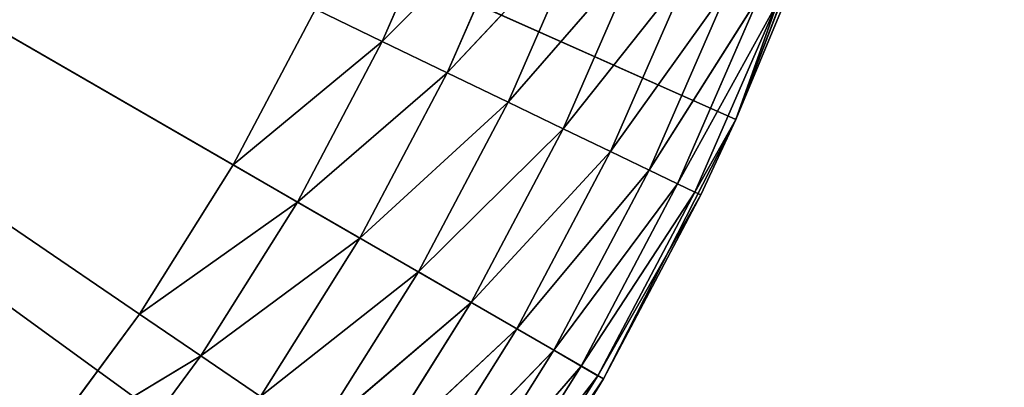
# Model space of a CAD drawing. Header units: centimetres. Extents: x 0.01 to 2.21, y 0.02 to 5.03.
# Tile 103 of 129: x 1.54 to 1.77, y 3.7 to 3.78. Entities that reach past the tile are written whole.
import ezdxf

# ---------------------------------------------------------------- set-up
doc = ezdxf.new("R2010")
doc.units = ezdxf.units.CM
doc.header["$LTSCALE"] = 2.54
doc.layers.get('0').update_dxf_attribs({"true_color": 0xff5454})

# ---------------------------------------------------------------- blocks, each defined once
blk = doc.blocks.new('Haczyk na r_czniki NUV przykr_cany.STL')
at = {"color": 0}
for p, q in [((1.58731, 3.75, 0.6515), (1.111, 4.025, 0.6515)), ((1.111, 4.025, 0.6515), (1.56543, 3.71517, 0.6515)), ((1.58731, 3.75, 0.6515), (1.111, 4.025, 0.6515)), ((1.111, 4.025, 0.6515), (1.56543, 3.71517, 0.6515)), ((1.67392, 3.7, 0.1515), (1.111, 4.025, 0.1515)), ((1.111, 4.025, 0.1515), (1.7048, 3.76062, 0.1515)), ((1.67392, 3.7, 0.1515), (1.111, 4.025, 0.1515)), ((1.63686, 3.64294, 0.1515), (1.111, 4.025, 0.1515)), ((1.63686, 3.64294, 0.1515), (1.111, 4.025, 0.1515)), ((1.111, 4.025, 0.1515), (1.7048, 3.76062, 0.1515)), ((1.7048, 3.76062, 0.1515), (1.72919, 3.82414, 0.1515)), ((1.7048, 3.76062, 0.1515), (1.72919, 3.82414, 0.1515)), ((1.63915, 3.81772, 0.64998), (1.62218, 3.77883, 0.64998)), ((1.63915, 3.81772, 0.64998), (1.62218, 3.77883, 0.64998)), ((1.65482, 3.81157, 0.64547), (1.62218, 3.77883, 0.64998)), ((1.65482, 3.81157, 0.64547), (1.62218, 3.77883, 0.64998)), ((1.65482, 3.81157, 0.64547), (1.63735, 3.77152, 0.64547)), ((1.65482, 3.81157, 0.64547), (1.63735, 3.77152, 0.64547)), ((1.66952, 3.8058, 0.6381), (1.63735, 3.77152, 0.64547)), ((1.66952, 3.8058, 0.6381), (1.63735, 3.77152, 0.64547)), ((1.66952, 3.8058, 0.6381), (1.65158, 3.76467, 0.6381)), ((1.66952, 3.8058, 0.6381), (1.65158, 3.76467, 0.6381)), ((1.68282, 3.80058, 0.6281), (1.65158, 3.76467, 0.6381)), ((1.68282, 3.80058, 0.6281), (1.65158, 3.76467, 0.6381)), ((1.68282, 3.80058, 0.6281), (1.66445, 3.75847, 0.6281)), ((1.68282, 3.80058, 0.6281), (1.66445, 3.75847, 0.6281)), ((1.69429, 3.79608, 0.61578), (1.66445, 3.75847, 0.6281)), ((1.69429, 3.79608, 0.61578), (1.66445, 3.75847, 0.6281)), ((1.69429, 3.79608, 0.61578), (1.67555, 3.75313, 0.61578)), ((1.69429, 3.79608, 0.61578), (1.67555, 3.75313, 0.61578)), ((1.7036, 3.79242, 0.6015), (1.67555, 3.75313, 0.61578)), ((1.7036, 3.79242, 0.6015), (1.67555, 3.75313, 0.61578)), ((1.7036, 3.79242, 0.6015), (1.68456, 3.74879, 0.6015)), ((1.7036, 3.79242, 0.6015), (1.68456, 3.74879, 0.6015)), ((1.71045, 3.78973, 0.5857), (1.68456, 3.74879, 0.6015)), ((1.71045, 3.78973, 0.5857), (1.68456, 3.74879, 0.6015)), ((1.71045, 3.78973, 0.5857), (1.6912, 3.74559, 0.5857)), ((1.71045, 3.78973, 0.5857), (1.6912, 3.74559, 0.5857)), ((1.58731, 3.75, 0.6515), (1.60653, 3.78636, 0.6515)), ((1.58731, 3.75, 0.6515), (1.60653, 3.78636, 0.6515)), ((1.60653, 3.78636, 0.6515), (1.62218, 3.77883, 0.64998)), ((1.60653, 3.78636, 0.6515), (1.62218, 3.77883, 0.64998)), ((1.71465, 3.78808, 0.56886), (1.6912, 3.74559, 0.5857)), ((1.71465, 3.78808, 0.56886), (1.6912, 3.74559, 0.5857)), ((1.71465, 3.78808, 0.56886), (1.69526, 3.74363, 0.56886)), ((1.71465, 3.78808, 0.56886), (1.69526, 3.74363, 0.56886)), ((1.71465, 3.78808, 0.56886), (1.7048, 3.76062, 0.5515)), ((1.71465, 3.78808, 0.56886), (1.7048, 3.76062, 0.5515)), ((1.7048, 3.76062, 0.1515), (1.71607, 3.78753, 0.5515)), ((1.71607, 3.78753, 0.5515), (1.7048, 3.76062, 0.5515)), ((1.7048, 3.76062, 0.1515), (1.71607, 3.78753, 0.5515)), ((1.71607, 3.78753, 0.5515), (1.7048, 3.76062, 0.5515)), ((1.58731, 3.75, 0.6515), (1.62218, 3.77883, 0.64998)), ((1.58731, 3.75, 0.6515), (1.62218, 3.77883, 0.64998)), ((1.60235, 3.74132, 0.64998), (1.62218, 3.77883, 0.64998)), ((1.60235, 3.74132, 0.64998), (1.62218, 3.77883, 0.64998)), ((1.62218, 3.77883, 0.64998), (1.63735, 3.77152, 0.64547)), ((1.62218, 3.77883, 0.64998), (1.63735, 3.77152, 0.64547)), ((1.60235, 3.74132, 0.64998), (1.63735, 3.77152, 0.64547)), ((1.60235, 3.74132, 0.64998), (1.63735, 3.77152, 0.64547)), ((1.61693, 3.7329, 0.64547), (1.63735, 3.77152, 0.64547)), ((1.61693, 3.7329, 0.64547), (1.63735, 3.77152, 0.64547)), ((1.63735, 3.77152, 0.64547), (1.65158, 3.76467, 0.6381)), ((1.63735, 3.77152, 0.64547), (1.65158, 3.76467, 0.6381)), ((1.61693, 3.7329, 0.64547), (1.65158, 3.76467, 0.6381)), ((1.61693, 3.7329, 0.64547), (1.65158, 3.76467, 0.6381)), ((1.63062, 3.725, 0.6381), (1.65158, 3.76467, 0.6381)), ((1.63062, 3.725, 0.6381), (1.65158, 3.76467, 0.6381)), ((1.65158, 3.76467, 0.6381), (1.66445, 3.75847, 0.6281)), ((1.65158, 3.76467, 0.6381), (1.66445, 3.75847, 0.6281)), ((1.67392, 3.7, 0.1515), (1.7048, 3.76062, 0.1515)), ((1.67392, 3.7, 0.1515), (1.7048, 3.76062, 0.1515)), ((1.7048, 3.76062, 0.5515), (1.69526, 3.74363, 0.56886)), ((1.7048, 3.76062, 0.5515), (1.69526, 3.74363, 0.56886)), ((1.7048, 3.76062, 0.1515), (1.69663, 3.74298, 0.5515)), ((1.7048, 3.76062, 0.1515), (1.69663, 3.74298, 0.5515)), ((1.7048, 3.76062, 0.5515), (1.69663, 3.74298, 0.5515)), ((1.7048, 3.76062, 0.5515), (1.69663, 3.74298, 0.5515)), ((1.7048, 3.76062, 0.1515), (1.7048, 3.76062, 0.5515)), ((1.7048, 3.76062, 0.1515), (1.7048, 3.76062, 0.5515)), ((1.63062, 3.725, 0.6381), (1.66445, 3.75847, 0.6281)), ((1.63062, 3.725, 0.6381), (1.66445, 3.75847, 0.6281)), ((1.64298, 3.71786, 0.6281), (1.66445, 3.75847, 0.6281)), ((1.64298, 3.71786, 0.6281), (1.66445, 3.75847, 0.6281)), ((1.66445, 3.75847, 0.6281), (1.67555, 3.75313, 0.61578)), ((1.66445, 3.75847, 0.6281), (1.67555, 3.75313, 0.61578)), ((1.64298, 3.71786, 0.6281), (1.67555, 3.75313, 0.61578)), ((1.64298, 3.71786, 0.6281), (1.67555, 3.75313, 0.61578)), ((1.65366, 3.7117, 0.61578), (1.67555, 3.75313, 0.61578)), ((1.65366, 3.7117, 0.61578), (1.67555, 3.75313, 0.61578)), ((1.67555, 3.75313, 0.61578), (1.68456, 3.74879, 0.6015)), ((1.67555, 3.75313, 0.61578), (1.68456, 3.74879, 0.6015)), ((1.56543, 3.71517, 0.6515), (1.58731, 3.75, 0.6515)), ((1.56543, 3.71517, 0.6515), (1.58731, 3.75, 0.6515)), ((1.58731, 3.75, 0.6515), (1.60235, 3.74132, 0.64998)), ((1.58731, 3.75, 0.6515), (1.60235, 3.74132, 0.64998)), ((1.65366, 3.7117, 0.61578), (1.68456, 3.74879, 0.6015)), ((1.65366, 3.7117, 0.61578), (1.68456, 3.74879, 0.6015)), ((1.66231, 3.7067, 0.6015), (1.68456, 3.74879, 0.6015)), ((1.66231, 3.7067, 0.6015), (1.68456, 3.74879, 0.6015)), ((1.68456, 3.74879, 0.6015), (1.6912, 3.74559, 0.5857)), ((1.68456, 3.74879, 0.6015), (1.6912, 3.74559, 0.5857)), ((1.66231, 3.7067, 0.6015), (1.6912, 3.74559, 0.5857)), ((1.66231, 3.7067, 0.6015), (1.6912, 3.74559, 0.5857)), ((1.66869, 3.70302, 0.5857), (1.6912, 3.74559, 0.5857)), ((1.66869, 3.70302, 0.5857), (1.6912, 3.74559, 0.5857)), ((1.6912, 3.74559, 0.5857), (1.69526, 3.74363, 0.56886)), ((1.6912, 3.74559, 0.5857), (1.69526, 3.74363, 0.56886)), ((1.66869, 3.70302, 0.5857), (1.69526, 3.74363, 0.56886)), ((1.66869, 3.70302, 0.5857), (1.69526, 3.74363, 0.56886)), ((1.6726, 3.70076, 0.56886), (1.69526, 3.74363, 0.56886)), ((1.6726, 3.70076, 0.56886), (1.69526, 3.74363, 0.56886)), ((1.6726, 3.70076, 0.56886), (1.69663, 3.74298, 0.5515)), ((1.6726, 3.70076, 0.56886), (1.69663, 3.74298, 0.5515)), ((1.67392, 3.7, 0.1515), (1.69663, 3.74298, 0.5515)), ((1.69663, 3.74298, 0.5515), (1.67392, 3.7, 0.5515)), ((1.67392, 3.7, 0.1515), (1.69663, 3.74298, 0.5515)), ((1.69663, 3.74298, 0.5515), (1.67392, 3.7, 0.5515)), ((1.69526, 3.74363, 0.56886), (1.69663, 3.74298, 0.5515)), ((1.69526, 3.74363, 0.56886), (1.69663, 3.74298, 0.5515)), ((1.56543, 3.71517, 0.6515), (1.60235, 3.74132, 0.64998)), ((1.56543, 3.71517, 0.6515), (1.60235, 3.74132, 0.64998)), ((1.57978, 3.70539, 0.64998), (1.60235, 3.74132, 0.64998)), ((1.57978, 3.70539, 0.64998), (1.60235, 3.74132, 0.64998)), ((1.60235, 3.74132, 0.64998), (1.61693, 3.7329, 0.64547)), ((1.60235, 3.74132, 0.64998), (1.61693, 3.7329, 0.64547)), ((1.57978, 3.70539, 0.64998), (1.61693, 3.7329, 0.64547)), ((1.57978, 3.70539, 0.64998), (1.61693, 3.7329, 0.64547)), ((1.59369, 3.69591, 0.64547), (1.61693, 3.7329, 0.64547)), ((1.59369, 3.69591, 0.64547), (1.61693, 3.7329, 0.64547)), ((1.61693, 3.7329, 0.64547), (1.63062, 3.725, 0.6381)), ((1.61693, 3.7329, 0.64547), (1.63062, 3.725, 0.6381)), ((1.59369, 3.69591, 0.64547), (1.63062, 3.725, 0.6381)), ((1.59369, 3.69591, 0.64547), (1.63062, 3.725, 0.6381)), ((1.60674, 3.68701, 0.6381), (1.63062, 3.725, 0.6381)), ((1.60674, 3.68701, 0.6381), (1.63062, 3.725, 0.6381)), ((1.63062, 3.725, 0.6381), (1.64298, 3.71786, 0.6281)), ((1.63062, 3.725, 0.6381), (1.64298, 3.71786, 0.6281)), ((1.60674, 3.68701, 0.6381), (1.64298, 3.71786, 0.6281)), ((1.60674, 3.68701, 0.6381), (1.64298, 3.71786, 0.6281)), ((1.61854, 3.67896, 0.6281), (1.64298, 3.71786, 0.6281)), ((1.61854, 3.67896, 0.6281), (1.64298, 3.71786, 0.6281)), ((1.64298, 3.71786, 0.6281), (1.65366, 3.7117, 0.61578)), ((1.64298, 3.71786, 0.6281), (1.65366, 3.7117, 0.61578)), ((1.54101, 3.68208, 0.6515), (1.56543, 3.71517, 0.6515)), ((1.54101, 3.68208, 0.6515), (1.56543, 3.71517, 0.6515)), ((1.57978, 3.70539, 0.64998), (1.56543, 3.71517, 0.6515)), ((1.57978, 3.70539, 0.64998), (1.56543, 3.71517, 0.6515)), ((1.61854, 3.67896, 0.6281), (1.65366, 3.7117, 0.61578)), ((1.61854, 3.67896, 0.6281), (1.65366, 3.7117, 0.61578)), ((1.62872, 3.67202, 0.61578), (1.65366, 3.7117, 0.61578)), ((1.62872, 3.67202, 0.61578), (1.65366, 3.7117, 0.61578)), ((1.65366, 3.7117, 0.61578), (1.66231, 3.7067, 0.6015)), ((1.65366, 3.7117, 0.61578), (1.66231, 3.7067, 0.6015)), ((1.62872, 3.67202, 0.61578), (1.66231, 3.7067, 0.6015)), ((1.62872, 3.67202, 0.61578), (1.66231, 3.7067, 0.6015)), ((1.63699, 3.66639, 0.6015), (1.66231, 3.7067, 0.6015)), ((1.63699, 3.66639, 0.6015), (1.66231, 3.7067, 0.6015)), ((1.66231, 3.7067, 0.6015), (1.66869, 3.70302, 0.5857)), ((1.66231, 3.7067, 0.6015), (1.66869, 3.70302, 0.5857)), ((1.54101, 3.68208, 0.6515), (1.57978, 3.70539, 0.64998)), ((1.54101, 3.68208, 0.6515), (1.57978, 3.70539, 0.64998)), ((1.55458, 3.67125, 0.64998), (1.57978, 3.70539, 0.64998)), ((1.55458, 3.67125, 0.64998), (1.57978, 3.70539, 0.64998)), ((1.59369, 3.69591, 0.64547), (1.57978, 3.70539, 0.64998)), ((1.59369, 3.69591, 0.64547), (1.57978, 3.70539, 0.64998)), ((1.63699, 3.66639, 0.6015), (1.66869, 3.70302, 0.5857)), ((1.63699, 3.66639, 0.6015), (1.66869, 3.70302, 0.5857)), ((1.64307, 3.66224, 0.5857), (1.66869, 3.70302, 0.5857)), ((1.64307, 3.66224, 0.5857), (1.66869, 3.70302, 0.5857)), ((1.66869, 3.70302, 0.5857), (1.6726, 3.70076, 0.56886)), ((1.66869, 3.70302, 0.5857), (1.6726, 3.70076, 0.56886)), ((1.63686, 3.64294, 0.1515), (1.67392, 3.7, 0.1515)), ((1.63686, 3.64294, 0.1515), (1.67392, 3.7, 0.1515)), ((1.64307, 3.66224, 0.5857), (1.6726, 3.70076, 0.56886)), ((1.64307, 3.66224, 0.5857), (1.6726, 3.70076, 0.56886)), ((1.6468, 3.6597, 0.56886), (1.6726, 3.70076, 0.56886)), ((1.6468, 3.6597, 0.56886), (1.6726, 3.70076, 0.56886)), ((1.6468, 3.6597, 0.56886), (1.67392, 3.7, 0.5515)), ((1.6468, 3.6597, 0.56886), (1.67392, 3.7, 0.5515)), ((1.67392, 3.7, 0.1515), (1.64806, 3.65884, 0.5515)), ((1.67392, 3.7, 0.1515), (1.64806, 3.65884, 0.5515)), ((1.67392, 3.7, 0.5515), (1.64806, 3.65884, 0.5515)), ((1.67392, 3.7, 0.5515), (1.64806, 3.65884, 0.5515)), ((1.6726, 3.70076, 0.56886), (1.67392, 3.7, 0.5515)), ((1.6726, 3.70076, 0.56886), (1.67392, 3.7, 0.5515)), ((1.67392, 3.7, 0.1515), (1.67392, 3.7, 0.5515)), ((1.67392, 3.7, 0.1515), (1.67392, 3.7, 0.5515))]:
    blk.add_line(p, q, dxfattribs=at)
mesh = blk.add_polyface(dxfattribs=at)
corners = [(2.211, 0.325, 0.0015), (1.43989, 3.90529, 0.0015), (2.211, 4.525, 0.0015)]
mesh.append_faces([[corners[k] for k in face] for face in [(0, 1, 2)]], dxfattribs={"color": 0})
mesh = blk.add_polyface(dxfattribs=at)
corners = [(2.211, 4.525, 0.1515), (1.45568, 3.96422, 0.1515), (2.211, 0.325, 0.1515)]
mesh.append_faces([[corners[k] for k in face] for face in [(0, 1, 2)]], dxfattribs={"color": 0})
mesh = blk.add_polyface(dxfattribs=at)
corners = [(1.58731, 3.75, 0.6515), (1.111, 4.025, 0.6515), (1.56543, 3.71517, 0.6515)]
mesh.append_faces([[corners[k] for k in face] for face in [(0, 1, 2)]], dxfattribs={"color": 0})
mesh = blk.add_polyface(dxfattribs=at)
corners = [(1.60653, 3.78636, 0.6515), (1.111, 4.025, 0.6515), (1.58731, 3.75, 0.6515)]
mesh.append_faces([[corners[k] for k in face] for face in [(0, 1, 2)]], dxfattribs={"color": 0})
mesh = blk.add_polyface(dxfattribs=at)
corners = [(1.54101, 3.68208, 0.6515), (1.111, 4.025, 0.6515), (1.51418, 3.6509, 0.6515)]
mesh.append_faces([[corners[k] for k in face] for face in [(0, 1, 2)]], dxfattribs={"color": 0})
mesh = blk.add_polyface(dxfattribs=at)
corners = [(1.56543, 3.71517, 0.6515), (1.111, 4.025, 0.6515), (1.54101, 3.68208, 0.6515)]
mesh.append_faces([[corners[k] for k in face] for face in [(0, 1, 2)]], dxfattribs={"color": 0})
mesh = blk.add_polyface(dxfattribs=at)
corners = [(1.59404, 3.59007, 0.1515), (1.54593, 3.54196, 0.1515), (1.111, 4.025, 0.1515)]
mesh.append_faces([[corners[k] for k in face] for face in [(0, 1, 2)]], dxfattribs={"color": 0})
mesh = blk.add_polyface(dxfattribs=at)
corners = [(1.54593, 3.54196, 0.1515), (1.49306, 3.49914, 0.1515), (1.111, 4.025, 0.1515)]
mesh.append_faces([[corners[k] for k in face] for face in [(0, 1, 2)]], dxfattribs={"color": 0})
mesh = blk.add_polyface(dxfattribs=at)
corners = [(1.7048, 3.76062, 0.1515), (1.67392, 3.7, 0.1515), (1.111, 4.025, 0.1515)]
mesh.append_faces([[corners[k] for k in face] for face in [(0, 1, 2)]], dxfattribs={"color": 0})
mesh = blk.add_polyface(dxfattribs=at)
corners = [(1.67392, 3.7, 0.1515), (1.63686, 3.64294, 0.1515), (1.111, 4.025, 0.1515)]
mesh.append_faces([[corners[k] for k in face] for face in [(0, 1, 2)]], dxfattribs={"color": 0})
mesh = blk.add_polyface(dxfattribs=at)
corners = [(1.63686, 3.64294, 0.1515), (1.59404, 3.59007, 0.1515), (1.111, 4.025, 0.1515)]
mesh.append_faces([[corners[k] for k in face] for face in [(0, 1, 2)]], dxfattribs={"color": 0})
mesh = blk.add_polyface(dxfattribs=at)
corners = [(1.72919, 3.82414, 0.1515), (1.7048, 3.76062, 0.1515), (1.111, 4.025, 0.1515)]
mesh.append_faces([[corners[k] for k in face] for face in [(0, 1, 2)]], dxfattribs={"color": 0})
mesh = blk.add_polyface(dxfattribs=at)
corners = [(2.211, 0.325, 0.1515), (1.45568, 3.96422, 0.1515), (1.43989, 3.90529, 0.1515)]
mesh.append_faces([[corners[k] for k in face] for face in [(0, 1, 2)]], dxfattribs={"color": 0})
mesh = blk.add_polyface(dxfattribs=at)
corners = [(2.211, 0.325, 0.0015), (1.41411, 3.85, 0.0015), (1.43989, 3.90529, 0.0015)]
mesh.append_faces([[corners[k] for k in face] for face in [(0, 1, 2)]], dxfattribs={"color": 0})
mesh = blk.add_polyface(dxfattribs=at)
corners = [(2.211, 0.325, 0.1515), (1.43989, 3.90529, 0.1515), (1.41411, 3.85, 0.1515)]
mesh.append_faces([[corners[k] for k in face] for face in [(0, 1, 2)]], dxfattribs={"color": 0})
mesh = blk.add_polyface(dxfattribs=at)
corners = [(2.211, 0.325, 0.0015), (1.37912, 3.80002, 0.0015), (1.41411, 3.85, 0.0015)]
mesh.append_faces([[corners[k] for k in face] for face in [(0, 1, 2)]], dxfattribs={"color": 0})
mesh = blk.add_polyface(dxfattribs=at)
corners = [(2.211, 0.325, 0.1515), (1.41411, 3.85, 0.1515), (1.37912, 3.80002, 0.1515)]
mesh.append_faces([[corners[k] for k in face] for face in [(0, 1, 2)]], dxfattribs={"color": 0})
mesh = blk.add_polyface(dxfattribs=at)
corners = [(1.72919, 3.82414, 0.1515), (1.71607, 3.78753, 0.5515), (1.7048, 3.76062, 0.1515)]
mesh.append_faces([[corners[k] for k in face] for face in [(0, 1, 2)]], dxfattribs={"color": 0})
mesh = blk.add_polyface(dxfattribs=at)
corners = [(1.63915, 3.81772, 0.64998), (1.60653, 3.78636, 0.6515), (1.62218, 3.77883, 0.64998)]
mesh.append_faces([[corners[k] for k in face] for face in [(0, 1, 2)]], dxfattribs={"color": 0})
mesh = blk.add_polyface(dxfattribs=at)
corners = [(1.65482, 3.81157, 0.64547), (1.63915, 3.81772, 0.64998), (1.62218, 3.77883, 0.64998)]
mesh.append_faces([[corners[k] for k in face] for face in [(0, 1, 2)]], dxfattribs={"color": 0})
mesh = blk.add_polyface(dxfattribs=at)
corners = [(1.65482, 3.81157, 0.64547), (1.62218, 3.77883, 0.64998), (1.63735, 3.77152, 0.64547)]
mesh.append_faces([[corners[k] for k in face] for face in [(0, 1, 2)]], dxfattribs={"color": 0})
mesh = blk.add_polyface(dxfattribs=at)
corners = [(1.66952, 3.8058, 0.6381), (1.65482, 3.81157, 0.64547), (1.63735, 3.77152, 0.64547)]
mesh.append_faces([[corners[k] for k in face] for face in [(0, 1, 2)]], dxfattribs={"color": 0})
mesh = blk.add_polyface(dxfattribs=at)
corners = [(1.66952, 3.8058, 0.6381), (1.63735, 3.77152, 0.64547), (1.65158, 3.76467, 0.6381)]
mesh.append_faces([[corners[k] for k in face] for face in [(0, 1, 2)]], dxfattribs={"color": 0})
mesh = blk.add_polyface(dxfattribs=at)
corners = [(1.68282, 3.80058, 0.6281), (1.66952, 3.8058, 0.6381), (1.65158, 3.76467, 0.6381)]
mesh.append_faces([[corners[k] for k in face] for face in [(0, 1, 2)]], dxfattribs={"color": 0})
mesh = blk.add_polyface(dxfattribs=at)
corners = [(1.68282, 3.80058, 0.6281), (1.65158, 3.76467, 0.6381), (1.66445, 3.75847, 0.6281)]
mesh.append_faces([[corners[k] for k in face] for face in [(0, 1, 2)]], dxfattribs={"color": 0})
mesh = blk.add_polyface(dxfattribs=at)
corners = [(1.69429, 3.79608, 0.61578), (1.68282, 3.80058, 0.6281), (1.66445, 3.75847, 0.6281)]
mesh.append_faces([[corners[k] for k in face] for face in [(0, 1, 2)]], dxfattribs={"color": 0})
mesh = blk.add_polyface(dxfattribs=at)
corners = [(2.211, 0.325, 0.0015), (1.33598, 3.75688, 0.0015), (1.37912, 3.80002, 0.0015)]
mesh.append_faces([[corners[k] for k in face] for face in [(0, 1, 2)]], dxfattribs={"color": 0})
mesh = blk.add_polyface(dxfattribs=at)
corners = [(2.211, 0.325, 0.1515), (1.37912, 3.80002, 0.1515), (1.33598, 3.75688, 0.1515)]
mesh.append_faces([[corners[k] for k in face] for face in [(0, 1, 2)]], dxfattribs={"color": 0})
mesh = blk.add_polyface(dxfattribs=at)
corners = [(1.69429, 3.79608, 0.61578), (1.66445, 3.75847, 0.6281), (1.67555, 3.75313, 0.61578)]
mesh.append_faces([[corners[k] for k in face] for face in [(0, 1, 2)]], dxfattribs={"color": 0})
mesh = blk.add_polyface(dxfattribs=at)
corners = [(1.69429, 3.79608, 0.61578), (1.67555, 3.75313, 0.61578), (1.7036, 3.79242, 0.6015)]
mesh.append_faces([[corners[k] for k in face] for face in [(0, 1, 2)]], dxfattribs={"color": 0})
mesh = blk.add_polyface(dxfattribs=at)
corners = [(1.7036, 3.79242, 0.6015), (1.67555, 3.75313, 0.61578), (1.68456, 3.74879, 0.6015)]
mesh.append_faces([[corners[k] for k in face] for face in [(0, 1, 2)]], dxfattribs={"color": 0})
mesh = blk.add_polyface(dxfattribs=at)
corners = [(1.7036, 3.79242, 0.6015), (1.68456, 3.74879, 0.6015), (1.71045, 3.78973, 0.5857)]
mesh.append_faces([[corners[k] for k in face] for face in [(0, 1, 2)]], dxfattribs={"color": 0})
mesh = blk.add_polyface(dxfattribs=at)
corners = [(1.71045, 3.78973, 0.5857), (1.68456, 3.74879, 0.6015), (1.6912, 3.74559, 0.5857)]
mesh.append_faces([[corners[k] for k in face] for face in [(0, 1, 2)]], dxfattribs={"color": 0})
mesh = blk.add_polyface(dxfattribs=at)
corners = [(1.71045, 3.78973, 0.5857), (1.6912, 3.74559, 0.5857), (1.71465, 3.78808, 0.56886)]
mesh.append_faces([[corners[k] for k in face] for face in [(0, 1, 2)]], dxfattribs={"color": 0})
mesh = blk.add_polyface(dxfattribs=at)
corners = [(1.62218, 3.77883, 0.64998), (1.60653, 3.78636, 0.6515), (1.58731, 3.75, 0.6515)]
mesh.append_faces([[corners[k] for k in face] for face in [(0, 1, 2)]], dxfattribs={"color": 0})
mesh = blk.add_polyface(dxfattribs=at)
corners = [(1.71465, 3.78808, 0.56886), (1.6912, 3.74559, 0.5857), (1.69526, 3.74363, 0.56886)]
mesh.append_faces([[corners[k] for k in face] for face in [(0, 1, 2)]], dxfattribs={"color": 0})
mesh = blk.add_polyface(dxfattribs=at)
corners = [(1.71465, 3.78808, 0.56886), (1.69526, 3.74363, 0.56886), (1.7048, 3.76062, 0.5515)]
mesh.append_faces([[corners[k] for k in face] for face in [(0, 1, 2)]], dxfattribs={"color": 0})
mesh = blk.add_polyface(dxfattribs=at)
corners = [(1.71465, 3.78808, 0.56886), (1.7048, 3.76062, 0.5515), (1.71607, 3.78753, 0.5515)]
mesh.append_faces([[corners[k] for k in face] for face in [(0, 1, 2)]], dxfattribs={"color": 0})
mesh = blk.add_polyface(dxfattribs=at)
corners = [(1.71607, 3.78753, 0.5515), (1.7048, 3.76062, 0.5515), (1.7048, 3.76062, 0.1515)]
mesh.append_faces([[corners[k] for k in face] for face in [(0, 1, 2)]], dxfattribs={"color": 0})
mesh = blk.add_polyface(dxfattribs=at)
corners = [(1.62218, 3.77883, 0.64998), (1.58731, 3.75, 0.6515), (1.60235, 3.74132, 0.64998)]
mesh.append_faces([[corners[k] for k in face] for face in [(0, 1, 2)]], dxfattribs={"color": 0})
mesh = blk.add_polyface(dxfattribs=at)
corners = [(1.63735, 3.77152, 0.64547), (1.62218, 3.77883, 0.64998), (1.60235, 3.74132, 0.64998)]
mesh.append_faces([[corners[k] for k in face] for face in [(0, 1, 2)]], dxfattribs={"color": 0})
mesh = blk.add_polyface(dxfattribs=at)
corners = [(1.63735, 3.77152, 0.64547), (1.60235, 3.74132, 0.64998), (1.61693, 3.7329, 0.64547)]
mesh.append_faces([[corners[k] for k in face] for face in [(0, 1, 2)]], dxfattribs={"color": 0})
mesh = blk.add_polyface(dxfattribs=at)
corners = [(1.65158, 3.76467, 0.6381), (1.63735, 3.77152, 0.64547), (1.61693, 3.7329, 0.64547)]
mesh.append_faces([[corners[k] for k in face] for face in [(0, 1, 2)]], dxfattribs={"color": 0})
mesh = blk.add_polyface(dxfattribs=at)
corners = [(1.65158, 3.76467, 0.6381), (1.61693, 3.7329, 0.64547), (1.63062, 3.725, 0.6381)]
mesh.append_faces([[corners[k] for k in face] for face in [(0, 1, 2)]], dxfattribs={"color": 0})
mesh = blk.add_polyface(dxfattribs=at)
corners = [(1.66445, 3.75847, 0.6281), (1.65158, 3.76467, 0.6381), (1.63062, 3.725, 0.6381)]
mesh.append_faces([[corners[k] for k in face] for face in [(0, 1, 2)]], dxfattribs={"color": 0})
mesh = blk.add_polyface(dxfattribs=at)
corners = [(1.7048, 3.76062, 0.1515), (1.69663, 3.74298, 0.5515), (1.67392, 3.7, 0.1515)]
mesh.append_faces([[corners[k] for k in face] for face in [(0, 1, 2)]], dxfattribs={"color": 0})
mesh = blk.add_polyface(dxfattribs=at)
corners = [(1.7048, 3.76062, 0.5515), (1.69526, 3.74363, 0.56886), (1.69663, 3.74298, 0.5515)]
mesh.append_faces([[corners[k] for k in face] for face in [(0, 1, 2)]], dxfattribs={"color": 0})
mesh = blk.add_polyface(dxfattribs=at)
corners = [(1.7048, 3.76062, 0.5515), (1.69663, 3.74298, 0.5515), (1.7048, 3.76062, 0.1515)]
mesh.append_faces([[corners[k] for k in face] for face in [(0, 1, 2)]], dxfattribs={"color": 0})
mesh = blk.add_polyface(dxfattribs=at)
corners = [(2.211, 0.325, 0.0015), (1.286, 3.72189, 0.0015), (1.33598, 3.75688, 0.0015)]
mesh.append_faces([[corners[k] for k in face] for face in [(0, 1, 2)]], dxfattribs={"color": 0})
mesh = blk.add_polyface(dxfattribs=at)
corners = [(2.211, 0.325, 0.1515), (1.33598, 3.75688, 0.1515), (1.286, 3.72189, 0.1515)]
mesh.append_faces([[corners[k] for k in face] for face in [(0, 1, 2)]], dxfattribs={"color": 0})
mesh = blk.add_polyface(dxfattribs=at)
corners = [(1.66445, 3.75847, 0.6281), (1.63062, 3.725, 0.6381), (1.64298, 3.71786, 0.6281)]
mesh.append_faces([[corners[k] for k in face] for face in [(0, 1, 2)]], dxfattribs={"color": 0})
mesh = blk.add_polyface(dxfattribs=at)
corners = [(1.67555, 3.75313, 0.61578), (1.66445, 3.75847, 0.6281), (1.64298, 3.71786, 0.6281)]
mesh.append_faces([[corners[k] for k in face] for face in [(0, 1, 2)]], dxfattribs={"color": 0})
mesh = blk.add_polyface(dxfattribs=at)
corners = [(1.67555, 3.75313, 0.61578), (1.64298, 3.71786, 0.6281), (1.65366, 3.7117, 0.61578)]
mesh.append_faces([[corners[k] for k in face] for face in [(0, 1, 2)]], dxfattribs={"color": 0})
mesh = blk.add_polyface(dxfattribs=at)
corners = [(1.67555, 3.75313, 0.61578), (1.65366, 3.7117, 0.61578), (1.68456, 3.74879, 0.6015)]
mesh.append_faces([[corners[k] for k in face] for face in [(0, 1, 2)]], dxfattribs={"color": 0})
mesh = blk.add_polyface(dxfattribs=at)
corners = [(1.60235, 3.74132, 0.64998), (1.58731, 3.75, 0.6515), (1.56543, 3.71517, 0.6515)]
mesh.append_faces([[corners[k] for k in face] for face in [(0, 1, 2)]], dxfattribs={"color": 0})
mesh = blk.add_polyface(dxfattribs=at)
corners = [(1.68456, 3.74879, 0.6015), (1.65366, 3.7117, 0.61578), (1.66231, 3.7067, 0.6015)]
mesh.append_faces([[corners[k] for k in face] for face in [(0, 1, 2)]], dxfattribs={"color": 0})
mesh = blk.add_polyface(dxfattribs=at)
corners = [(1.68456, 3.74879, 0.6015), (1.66231, 3.7067, 0.6015), (1.6912, 3.74559, 0.5857)]
mesh.append_faces([[corners[k] for k in face] for face in [(0, 1, 2)]], dxfattribs={"color": 0})
mesh = blk.add_polyface(dxfattribs=at)
corners = [(1.6912, 3.74559, 0.5857), (1.66231, 3.7067, 0.6015), (1.66869, 3.70302, 0.5857)]
mesh.append_faces([[corners[k] for k in face] for face in [(0, 1, 2)]], dxfattribs={"color": 0})
mesh = blk.add_polyface(dxfattribs=at)
corners = [(1.6912, 3.74559, 0.5857), (1.66869, 3.70302, 0.5857), (1.69526, 3.74363, 0.56886)]
mesh.append_faces([[corners[k] for k in face] for face in [(0, 1, 2)]], dxfattribs={"color": 0})
mesh = blk.add_polyface(dxfattribs=at)
corners = [(1.69526, 3.74363, 0.56886), (1.66869, 3.70302, 0.5857), (1.6726, 3.70076, 0.56886)]
mesh.append_faces([[corners[k] for k in face] for face in [(0, 1, 2)]], dxfattribs={"color": 0})
mesh = blk.add_polyface(dxfattribs=at)
corners = [(1.69526, 3.74363, 0.56886), (1.6726, 3.70076, 0.56886), (1.69663, 3.74298, 0.5515)]
mesh.append_faces([[corners[k] for k in face] for face in [(0, 1, 2)]], dxfattribs={"color": 0})
mesh = blk.add_polyface(dxfattribs=at)
corners = [(1.69663, 3.74298, 0.5515), (1.6726, 3.70076, 0.56886), (1.67392, 3.7, 0.5515)]
mesh.append_faces([[corners[k] for k in face] for face in [(0, 1, 2)]], dxfattribs={"color": 0})
mesh = blk.add_polyface(dxfattribs=at)
corners = [(1.69663, 3.74298, 0.5515), (1.67392, 3.7, 0.5515), (1.67392, 3.7, 0.1515)]
mesh.append_faces([[corners[k] for k in face] for face in [(0, 1, 2)]], dxfattribs={"color": 0})
mesh = blk.add_polyface(dxfattribs=at)
corners = [(1.60235, 3.74132, 0.64998), (1.56543, 3.71517, 0.6515), (1.57978, 3.70539, 0.64998)]
mesh.append_faces([[corners[k] for k in face] for face in [(0, 1, 2)]], dxfattribs={"color": 0})
mesh = blk.add_polyface(dxfattribs=at)
corners = [(1.61693, 3.7329, 0.64547), (1.60235, 3.74132, 0.64998), (1.57978, 3.70539, 0.64998)]
mesh.append_faces([[corners[k] for k in face] for face in [(0, 1, 2)]], dxfattribs={"color": 0})
mesh = blk.add_polyface(dxfattribs=at)
corners = [(1.61693, 3.7329, 0.64547), (1.57978, 3.70539, 0.64998), (1.59369, 3.69591, 0.64547)]
mesh.append_faces([[corners[k] for k in face] for face in [(0, 1, 2)]], dxfattribs={"color": 0})
mesh = blk.add_polyface(dxfattribs=at)
corners = [(1.63062, 3.725, 0.6381), (1.61693, 3.7329, 0.64547), (1.59369, 3.69591, 0.64547)]
mesh.append_faces([[corners[k] for k in face] for face in [(0, 1, 2)]], dxfattribs={"color": 0})
mesh = blk.add_polyface(dxfattribs=at)
corners = [(1.63062, 3.725, 0.6381), (1.59369, 3.69591, 0.64547), (1.60674, 3.68701, 0.6381)]
mesh.append_faces([[corners[k] for k in face] for face in [(0, 1, 2)]], dxfattribs={"color": 0})
mesh = blk.add_polyface(dxfattribs=at)
corners = [(1.64298, 3.71786, 0.6281), (1.63062, 3.725, 0.6381), (1.60674, 3.68701, 0.6381)]
mesh.append_faces([[corners[k] for k in face] for face in [(0, 1, 2)]], dxfattribs={"color": 0})
mesh = blk.add_polyface(dxfattribs=at)
corners = [(2.211, 0.325, 0.0015), (1.23071, 3.69611, 0.0015), (1.286, 3.72189, 0.0015)]
mesh.append_faces([[corners[k] for k in face] for face in [(0, 1, 2)]], dxfattribs={"color": 0})
mesh = blk.add_polyface(dxfattribs=at)
corners = [(2.211, 0.325, 0.1515), (1.286, 3.72189, 0.1515), (1.23071, 3.69611, 0.1515)]
mesh.append_faces([[corners[k] for k in face] for face in [(0, 1, 2)]], dxfattribs={"color": 0})
mesh = blk.add_polyface(dxfattribs=at)
corners = [(1.64298, 3.71786, 0.6281), (1.60674, 3.68701, 0.6381), (1.61854, 3.67896, 0.6281)]
mesh.append_faces([[corners[k] for k in face] for face in [(0, 1, 2)]], dxfattribs={"color": 0})
mesh = blk.add_polyface(dxfattribs=at)
corners = [(1.65366, 3.7117, 0.61578), (1.64298, 3.71786, 0.6281), (1.61854, 3.67896, 0.6281)]
mesh.append_faces([[corners[k] for k in face] for face in [(0, 1, 2)]], dxfattribs={"color": 0})
mesh = blk.add_polyface(dxfattribs=at)
corners = [(1.57978, 3.70539, 0.64998), (1.56543, 3.71517, 0.6515), (1.54101, 3.68208, 0.6515)]
mesh.append_faces([[corners[k] for k in face] for face in [(0, 1, 2)]], dxfattribs={"color": 0})
mesh = blk.add_polyface(dxfattribs=at)
corners = [(1.65366, 3.7117, 0.61578), (1.61854, 3.67896, 0.6281), (1.62872, 3.67202, 0.61578)]
mesh.append_faces([[corners[k] for k in face] for face in [(0, 1, 2)]], dxfattribs={"color": 0})
mesh = blk.add_polyface(dxfattribs=at)
corners = [(1.65366, 3.7117, 0.61578), (1.62872, 3.67202, 0.61578), (1.66231, 3.7067, 0.6015)]
mesh.append_faces([[corners[k] for k in face] for face in [(0, 1, 2)]], dxfattribs={"color": 0})
mesh = blk.add_polyface(dxfattribs=at)
corners = [(1.66231, 3.7067, 0.6015), (1.62872, 3.67202, 0.61578), (1.63699, 3.66639, 0.6015)]
mesh.append_faces([[corners[k] for k in face] for face in [(0, 1, 2)]], dxfattribs={"color": 0})
mesh = blk.add_polyface(dxfattribs=at)
corners = [(1.66231, 3.7067, 0.6015), (1.63699, 3.66639, 0.6015), (1.66869, 3.70302, 0.5857)]
mesh.append_faces([[corners[k] for k in face] for face in [(0, 1, 2)]], dxfattribs={"color": 0})
mesh = blk.add_polyface(dxfattribs=at)
corners = [(1.57978, 3.70539, 0.64998), (1.54101, 3.68208, 0.6515), (1.55458, 3.67125, 0.64998)]
mesh.append_faces([[corners[k] for k in face] for face in [(0, 1, 2)]], dxfattribs={"color": 0})
mesh = blk.add_polyface(dxfattribs=at)
corners = [(1.59369, 3.69591, 0.64547), (1.57978, 3.70539, 0.64998), (1.55458, 3.67125, 0.64998)]
mesh.append_faces([[corners[k] for k in face] for face in [(0, 1, 2)]], dxfattribs={"color": 0})
mesh = blk.add_polyface(dxfattribs=at)
corners = [(1.66869, 3.70302, 0.5857), (1.63699, 3.66639, 0.6015), (1.64307, 3.66224, 0.5857)]
mesh.append_faces([[corners[k] for k in face] for face in [(0, 1, 2)]], dxfattribs={"color": 0})
mesh = blk.add_polyface(dxfattribs=at)
corners = [(1.66869, 3.70302, 0.5857), (1.64307, 3.66224, 0.5857), (1.6726, 3.70076, 0.56886)]
mesh.append_faces([[corners[k] for k in face] for face in [(0, 1, 2)]], dxfattribs={"color": 0})
mesh = blk.add_polyface(dxfattribs=at)
corners = [(1.67392, 3.7, 0.1515), (1.64806, 3.65884, 0.5515), (1.63686, 3.64294, 0.1515)]
mesh.append_faces([[corners[k] for k in face] for face in [(0, 1, 2)]], dxfattribs={"color": 0})
mesh = blk.add_polyface(dxfattribs=at)
corners = [(1.6726, 3.70076, 0.56886), (1.64307, 3.66224, 0.5857), (1.6468, 3.6597, 0.56886)]
mesh.append_faces([[corners[k] for k in face] for face in [(0, 1, 2)]], dxfattribs={"color": 0})
mesh = blk.add_polyface(dxfattribs=at)
corners = [(1.6726, 3.70076, 0.56886), (1.6468, 3.6597, 0.56886), (1.67392, 3.7, 0.5515)]
mesh.append_faces([[corners[k] for k in face] for face in [(0, 1, 2)]], dxfattribs={"color": 0})
mesh = blk.add_polyface(dxfattribs=at)
corners = [(1.67392, 3.7, 0.5515), (1.6468, 3.6597, 0.56886), (1.64806, 3.65884, 0.5515)]
mesh.append_faces([[corners[k] for k in face] for face in [(0, 1, 2)]], dxfattribs={"color": 0})
mesh = blk.add_polyface(dxfattribs=at)
corners = [(1.67392, 3.7, 0.5515), (1.64806, 3.65884, 0.5515), (1.67392, 3.7, 0.1515)]
mesh.append_faces([[corners[k] for k in face] for face in [(0, 1, 2)]], dxfattribs={"color": 0})

msp = doc.modelspace()

# ---------------------------------------------------------------- block references
at = {"color": 0}
msp.add_blockref('Haczyk na r_czniki NUV przykr_cany.STL', (0, 0), dxfattribs=at)

doc.saveas('drawing.dxf')
